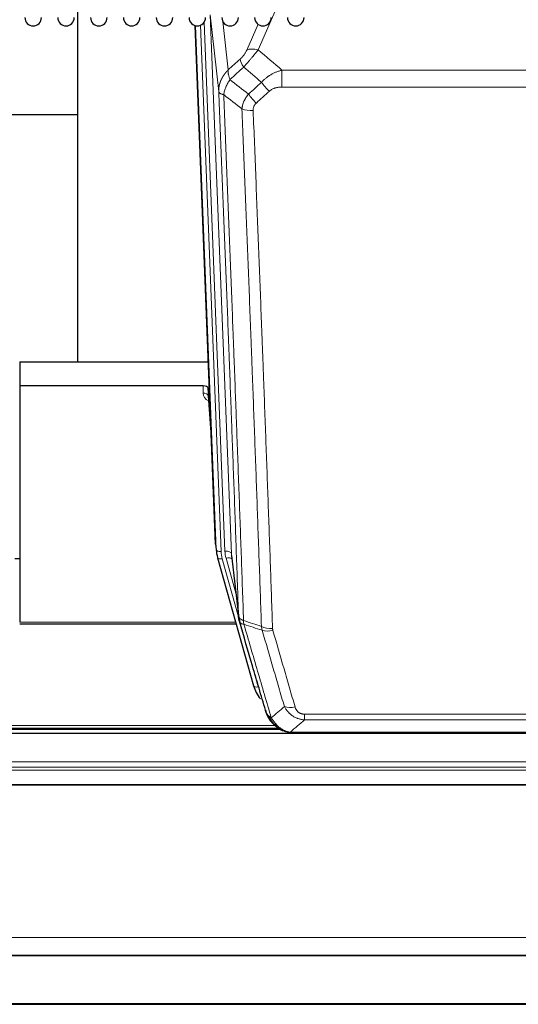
# Model space of a CAD drawing. Header units: inches. Extents: x 0 to 23760, y -13 to 16800.
# Tile 65 of 247: x 6360 to 6667, y 5249 to 5855. Entities that reach past the tile are written whole.
import ezdxf

# ---------------------------------------------------------------- set-up
doc = ezdxf.new("R2010")
doc.units = ezdxf.units.IN
doc.layers.add('1', color=7, linetype='Continuous', true_color=0xffffff)
doc.layers.add('254', color=7, linetype='Continuous', true_color=0xffffff)

msp = doc.modelspace()

# ---------------------------------------------------------------- linework, layer by layer
at = {"layer": '1', "color": 2, "linetype": 'Continuous', "lineweight": 25}
for p, q in [((6395.764, 5871.152), (6395.764, 5644.351)), ((6480.7, 5532.057), (6468.127, 5851.42)), ((6395.702, 5796.386), (6323.693, 5796.386)), ((6360.104, 5644.344), (6476.279, 5644.344)), ((6360.104, 5644.344), (6360.104, 5629.535)), ((6473.007, 5629.535), (6360.104, 5629.535)), ((6360.104, 5629.535), (6360.104, 5484.066)), ((6476.006, 5628.284), (6475.995, 5623.707)), ((6477.828, 5605.002), (6476.006, 5628.284)), ((6476.002, 5623.528), (6478.209, 5595.329)), ((6480.822, 5530.472), (6481.196, 5527.214)), ((6481.858, 5523.847), (6481.877, 5523.751)), ((6481.877, 5523.751), (6504.051, 5444.865)), ((6490.497, 5525.071), (6494.913, 5486.552)), ((6360.104, 5483.035), (6493.323, 5483.035)), ((6882.604, 5415.582), (5743.604, 5415.582)), ((6196.11, 5418.279), (6520.032, 5418.279)), ((6522.102, 5417.249), (6522.002, 5417.278)), ((6529.044, 5415.773), (6747.165, 5415.773)), ((5743.604, 5279.089), (6882.604, 5279.089)), ((5743.604, 5278.907), (6882.604, 5278.907)), ((5743.604, 5248.779), (6882.604, 5248.779))]:
    msp.add_line(p, q, dxfattribs=at)
at = {"layer": '1', "color": 110, "linetype": 'Continuous', "lineweight": 13}
for p, q in [((6522.272, 5871.514), (6506.891, 5836.484)), ((6477.341, 5858.138), (6490.407, 5526.244)), ((6482.588, 5810.732), (6477.341, 5858.138)), ((6481.074, 5528.799), (6468.375, 5851.362)), ((6471.31, 5851.63), (6484.068, 5527.579)), ((6473.597, 5853.454), (6486.415, 5527.871)), ((6485.094, 5853.98), (6488.403, 5824.084)), ((6499.83, 5836.334), (6506.81, 5852.232)), ((6521.518, 5823.964), (6754.691, 5823.964)), ((6521.518, 5813.533), (6521.518, 5823.964)), ((6754.691, 5813.533), (6521.518, 5813.533)), ((6472.997, 5625.118), (6473.007, 5629.535)), ((6475.995, 5623.707), (6478.202, 5595.52)), ((6480.7, 5532.057), (6481.074, 5528.799)), ((6484.765, 5523.177), (6494.838, 5487.343)), ((6493.138, 5502.032), (6487.112, 5523.47)), ((6490.407, 5526.244), (6494.784, 5488.064)), ((6360.104, 5484.066), (6493.036, 5484.066)), ((6502.214, 5461.103), (6506.939, 5444.291)), ((6535.433, 5423.904), (6535.433, 5427.437)), ((6535.433, 5427.437), (6740.776, 5427.437)), ((6198.86, 5420.453), (6517.207, 5420.453)), ((6740.776, 5423.904), (6535.433, 5423.904)), ((6196.927, 5418.84), (6519.214, 5418.84)), ((6522.002, 5417.278), (6521.933, 5417.435)), ((6526.702, 5416.436), (6749.507, 5416.436)), ((5743.604, 5398.125), (6882.604, 5398.125)), ((5743.604, 5394.883), (6882.604, 5394.883)), ((5743.604, 5393.039), (6882.604, 5393.039)), ((5743.604, 5384.126), (6882.604, 5384.126)), ((5743.604, 5383.681), (6882.604, 5383.681)), ((5743.604, 5289.854), (6882.604, 5289.854)), ((5743.604, 5249.324), (6882.604, 5249.324))]:
    msp.add_line(p, q, dxfattribs=at)
at = {"layer": '1', "color": 2, "linetype": 'Continuous', "lineweight": 25}
for centre in [(6368.404, 5856.361), (6388.604, 5856.361), (6408.804, 5856.361), (6429.004, 5856.361), (6449.204, 5856.361), (6469.404, 5856.361), (6489.604, 5856.361), (6509.804, 5856.361), (6530.004, 5856.361)]:
    msp.add_arc(centre, 5.1, 180, 0, dxfattribs=at)
at = {"layer": '1', "color": 110, "linetype": 'Continuous', "lineweight": 13}
for centre, major_axis, ratio, start_param, end_param in [((6506.891, 5830.312), (-9.156, 4.02), 0.5833249, 4.9631119, 5.806783), ((6502.804, 5824.714), (6.719, -7.407), 0.3029797, 3.5431496, 4.2886573), ((6513.76, 5815.327), (6.736, -7.391), 0.3030979, 4.2875497, 5.03344), ((6505.751, 5808.035), (6.729, -7.397), 0.3051216, 4.2889758, 5.0360109), ((6503.779, 5803.441), (-9.992, -0.404), 0.431453, 0.7935197, 1.5533391), ((6479, 5625.118), (-6.003, -0.046), 0.8757409, 6.2743462, 7.3700502), ((6472.997, 5623.664), (-3, 0.007), 0.4848086, 3.1763596, 4.7135294), ((6484.068, 5528.964), (2.998, 0.118), 0.4614673, 3.175787, 4.6942235), ((6484.765, 5524.563), (2.888, 0.812), 0.4480327, 3.1416079, 4.5871119), ((6508.086, 5528.329), (-24.033, -0.038), 0.8858289, 0.0334668, 0.2426182), ((6486.415, 5526.024), (3.997, 0.157), 0.4614673, 0.0341943, 1.5526308), ((6510.433, 5528.621), (-24.033, -0.038), 0.8858289, 0.0334668, 0.2426182), ((6487.112, 5521.623), (3.851, 1.082), 0.4480327, 0.2500116, 1.4455193), ((6515.737, 5485.714), (-9.994, -0.345), 0.559112, 0.7940626, 1.551472), ((6515.925, 5484.542), (-9.604, -2.788), 0.5442898, 0.6684637, 1.414101), ((6506.939, 5445.676), (2.888, 0.812), 0.4480327, 3.1416079, 4.5871119), ((6529.586, 5437.659), (-9.598, -2.808), 0.562843, 0.6646512, 1.4076092)]:
    msp.add_ellipse(centre, major_axis=major_axis, ratio=ratio, start_param=start_param, end_param=end_param, dxfattribs=at)
at = {"layer": '1', "color": 2, "linetype": 'Continuous', "lineweight": 25}
for centre, major_axis, ratio, start_param, end_param in [((6473.008, 5628.241), (3, 0), 0.4313147, 0.033781, 1.5709509), ((6507.721, 5532.901), (-27.037, -0.043), 0.8858289, 0.0334668, 0.0997972), ((6508.086, 5529.714), (-27.027, -0.37), 0.8864308, 0.02276, 0.2319114), ((6530.246, 5450.878), (-27.014, -0.465), 0.8900028, 0.2292736, 0.603805)]:
    msp.add_ellipse(centre, major_axis=major_axis, ratio=ratio, start_param=start_param, end_param=end_param, dxfattribs=at)
at = {"layer": '1', "color": 110, "linetype": 'Continuous', "lineweight": 13}
for points, knots in [([(6499.83, 5836.334), (6499.805, 5836.276), (6499.779, 5836.218), (6499.726, 5836.102), (6499.699, 5836.044), (6499.616, 5835.868), (6499.559, 5835.751), (6499.379, 5835.395), (6499.251, 5835.156), (6499.043, 5834.793), (6498.971, 5834.672), (6498.859, 5834.488), (6498.803, 5834.396), (6498.744, 5834.304), (6498.705, 5834.242), (6498.685, 5834.211), (6498.506, 5833.933), (6498.338, 5833.688), (6497.988, 5833.202), (6497.804, 5832.961), (6497.564, 5832.662), (6497.491, 5832.573), (6497.417, 5832.484), (6497.367, 5832.424), (6497.342, 5832.395), (6497.217, 5832.247), (6497.115, 5832.131), (6496.809, 5831.788), (6496.601, 5831.567), (6496.177, 5831.14), (6495.962, 5830.934), (6495.743, 5830.736)], [0, 0, 0, 0, 0.03125, 0.03125, 0.0625, 0.0625, 0.125, 0.125, 0.25, 0.25, 0.3125, 0.3125, 0.34375, 0.359375, 0.359375, 0.375, 0.375, 0.5, 0.5, 0.625, 0.625, 0.65625, 0.671875, 0.671875, 0.6875, 0.6875, 0.75, 0.75, 0.875, 0.875, 1, 1, 1, 1]), ([(6497.996, 5825.904), (6498.38, 5826.342), (6499.15, 5827.226), (6499.926, 5828.125), (6500.51, 5828.806), (6500.705, 5829.034), (6500.949, 5829.32), (6500.998, 5829.377), (6501.095, 5829.491), (6501.241, 5829.663), (6501.387, 5829.834), (6501.871, 5830.404), (6502.255, 5830.858), (6503.014, 5831.761), (6503.389, 5832.21), (6503.854, 5832.769), (6503.947, 5832.881), (6504.131, 5833.103), (6504.406, 5833.435), (6504.676, 5833.763), (6505.21, 5834.412), (6505.558, 5834.837), (6506.068, 5835.463), (6506.236, 5835.67), (6506.484, 5835.978), (6506.567, 5836.08), (6506.73, 5836.283), (6506.811, 5836.383), (6506.891, 5836.484)], [0, 0, 0, 0, 0.125, 0.25, 0.25, 0.3125, 0.3125, 0.328125, 0.328125, 0.34375, 0.375, 0.375, 0.5, 0.5, 0.625, 0.625, 0.65625, 0.65625, 0.6875, 0.75, 0.75, 0.875, 0.875, 0.9375, 0.9375, 0.96875, 0.96875, 1, 1, 1, 1]), ([(6482.588, 5810.732), (6482.588, 5810.752), (6482.586, 5810.792), (6482.584, 5810.852), (6482.583, 5810.911), (6482.581, 5810.971), (6482.58, 5811.031), (6482.579, 5811.09), (6482.579, 5811.15), (6482.578, 5811.21), (6482.578, 5811.269), (6482.578, 5811.329), (6482.578, 5811.389), (6482.579, 5811.448), (6482.58, 5811.508), (6482.581, 5811.567), (6482.582, 5811.627), (6482.583, 5811.687), (6482.585, 5811.746), (6482.587, 5811.806), (6482.589, 5811.865), (6482.591, 5811.925), (6482.594, 5811.984), (6482.597, 5812.043), (6482.6, 5812.103), (6482.603, 5812.162), (6482.607, 5812.222), (6482.61, 5812.281), (6482.614, 5812.34), (6482.619, 5812.4), (6482.623, 5812.459), (6482.628, 5812.518), (6482.633, 5812.577), (6482.638, 5812.636), (6482.643, 5812.696), (6482.649, 5812.755), (6482.655, 5812.814), (6482.661, 5812.873), (6482.667, 5812.932), (6482.673, 5812.991), (6482.68, 5813.05), (6482.687, 5813.109), (6482.694, 5813.168), (6482.702, 5813.227), (6482.709, 5813.285), (6482.717, 5813.344), (6482.725, 5813.403), (6482.733, 5813.462), (6482.742, 5813.52), (6482.75, 5813.579), (6482.759, 5813.638), (6482.768, 5813.696), (6482.778, 5813.755), (6482.787, 5813.813), (6482.797, 5813.872), (6482.807, 5813.93), (6482.817, 5813.988), (6482.828, 5814.047), (6482.839, 5814.105), (6482.849, 5814.163), (6482.86, 5814.221), (6482.872, 5814.279), (6482.883, 5814.338), (6482.895, 5814.396), (6482.907, 5814.454), (6482.919, 5814.511), (6482.931, 5814.569), (6482.944, 5814.627), (6482.957, 5814.685), (6482.97, 5814.743), (6482.983, 5814.8), (6482.996, 5814.858), (6483.01, 5814.916), (6483.024, 5814.973), (6483.038, 5815.031), (6483.052, 5815.088), (6483.067, 5815.145), (6483.081, 5815.203), (6483.096, 5815.26), (6483.111, 5815.317), (6483.126, 5815.374), (6483.142, 5815.431), (6483.157, 5815.488), (6483.173, 5815.545), (6483.189, 5815.602), (6483.206, 5815.659), (6483.222, 5815.716), (6483.239, 5815.773), (6483.256, 5815.829), (6483.273, 5815.886), (6483.29, 5815.942), (6483.307, 5815.999), (6483.325, 5816.055), (6483.343, 5816.112), (6483.361, 5816.168), (6483.379, 5816.224), (6483.398, 5816.28), (6483.416, 5816.336), (6483.435, 5816.392), (6483.454, 5816.448), (6483.473, 5816.504), (6483.493, 5816.56), (6483.512, 5816.616), (6483.532, 5816.671), (6483.552, 5816.727), (6483.572, 5816.783), (6483.593, 5816.838), (6483.613, 5816.893), (6483.634, 5816.949), (6483.655, 5817.004), (6483.676, 5817.059), (6483.697, 5817.114), (6483.719, 5817.169), (6483.741, 5817.224), (6483.762, 5817.279), (6483.784, 5817.334), (6483.807, 5817.389), (6483.829, 5817.443), (6483.852, 5817.498), (6483.874, 5817.552), (6483.897, 5817.607), (6483.921, 5817.661), (6483.944, 5817.715), (6483.967, 5817.77), (6483.991, 5817.824), (6484.015, 5817.878), (6484.039, 5817.932), (6484.063, 5817.985), (6484.088, 5818.039), (6484.112, 5818.093), (6484.137, 5818.147), (6484.162, 5818.2), (6484.187, 5818.254), (6484.212, 5818.307), (6484.237, 5818.36), (6484.263, 5818.413), (6484.289, 5818.467), (6484.315, 5818.52), (6484.341, 5818.572), (6484.367, 5818.625), (6484.394, 5818.678), (6484.42, 5818.731), (6484.447, 5818.783), (6484.474, 5818.836), (6484.501, 5818.888), (6484.528, 5818.941), (6484.556, 5818.993), (6484.583, 5819.045), (6484.611, 5819.097), (6484.639, 5819.149), (6484.667, 5819.201), (6484.696, 5819.253), (6484.724, 5819.304), (6484.753, 5819.356), (6484.781, 5819.408), (6484.81, 5819.459), (6484.839, 5819.51), (6484.869, 5819.562), (6484.898, 5819.613), (6484.928, 5819.664), (6484.957, 5819.715), (6484.987, 5819.766), (6485.017, 5819.816), (6485.047, 5819.867), (6485.078, 5819.918), (6485.108, 5819.968), (6485.139, 5820.019), (6485.17, 5820.069), (6485.201, 5820.119), (6485.232, 5820.169), (6485.263, 5820.219), (6485.294, 5820.269), (6485.326, 5820.319), (6485.358, 5820.369), (6485.389, 5820.418), (6485.421, 5820.468), (6485.453, 5820.517), (6485.486, 5820.566), (6485.518, 5820.616), (6485.551, 5820.665), (6485.583, 5820.714), (6485.616, 5820.763), (6485.649, 5820.811), (6485.682, 5820.86), (6485.716, 5820.909), (6485.749, 5820.957), (6485.783, 5821.006), (6485.816, 5821.054), (6485.85, 5821.102), (6485.884, 5821.15), (6485.918, 5821.198), (6485.953, 5821.246), (6485.987, 5821.294), (6486.022, 5821.342), (6486.056, 5821.389), (6486.091, 5821.437), (6486.126, 5821.484), (6486.161, 5821.531), (6486.196, 5821.578), (6486.232, 5821.625), (6486.267, 5821.672), (6486.303, 5821.719), (6486.339, 5821.766), (6486.374, 5821.813), (6486.41, 5821.859), (6486.447, 5821.905), (6486.483, 5821.952), (6486.519, 5821.998), (6486.556, 5822.044), (6486.592, 5822.09), (6486.629, 5822.136), (6486.666, 5822.182), (6486.703, 5822.227), (6486.74, 5822.273), (6486.777, 5822.318), (6486.815, 5822.364), (6486.852, 5822.409), (6486.89, 5822.454), (6486.928, 5822.499), (6486.965, 5822.544), (6487.003, 5822.588), (6487.042, 5822.633), (6487.08, 5822.678), (6487.118, 5822.722), (6487.157, 5822.766), (6487.195, 5822.811), (6487.234, 5822.855), (6487.273, 5822.899), (6487.312, 5822.943), (6487.351, 5822.986), (6487.39, 5823.03), (6487.429, 5823.073), (6487.468, 5823.117), (6487.508, 5823.16), (6487.547, 5823.203), (6487.587, 5823.246), (6487.627, 5823.289), (6487.667, 5823.332), (6487.707, 5823.375), (6487.747, 5823.418), (6487.787, 5823.46), (6487.828, 5823.502), (6487.868, 5823.545), (6487.909, 5823.587), (6487.949, 5823.629), (6487.99, 5823.671), (6488.031, 5823.713), (6488.072, 5823.754), (6488.113, 5823.796), (6488.154, 5823.837), (6488.195, 5823.879), (6488.237, 5823.92), (6488.278, 5823.961), (6488.32, 5824.002), (6488.361, 5824.043), (6488.389, 5824.07), (6488.403, 5824.084)], [0, 0, 0, 0, 0.0042303, 0.0084583, 0.0126838, 0.016907, 0.0211277, 0.0253461, 0.0295621, 0.0337757, 0.037987, 0.0421959, 0.0464023, 0.0506064, 0.0548082, 0.0590075, 0.0632045, 0.0673991, 0.0715913, 0.0757811, 0.0799686, 0.0841537, 0.0883364, 0.0925167, 0.0966947, 0.1008703, 0.1050435, 0.1092144, 0.1133829, 0.117549, 0.1217128, 0.1258741, 0.1300332, 0.1341898, 0.1383441, 0.1424961, 0.1466456, 0.1507929, 0.1549377, 0.1590802, 0.1632203, 0.1673581, 0.1714935, 0.1756266, 0.1797573, 0.1838856, 0.1880116, 0.1921352, 0.1962565, 0.2003755, 0.204492, 0.2086063, 0.2127182, 0.2168277, 0.2209349, 0.2250397, 0.2291422, 0.2332423, 0.2373401, 0.2414356, 0.2455287, 0.2496195, 0.2537079, 0.257794, 0.2618777, 0.2659591, 0.2700382, 0.2741149, 0.2781893, 0.2822614, 0.2863311, 0.2903985, 0.2944635, 0.2985262, 0.3025866, 0.3066447, 0.3107004, 0.3147538, 0.3188048, 0.3228536, 0.3269, 0.3309441, 0.3349858, 0.3390253, 0.3430624, 0.3470972, 0.3511296, 0.3551598, 0.3591876, 0.3632131, 0.3672363, 0.3712571, 0.3752757, 0.3792919, 0.3833058, 0.3873174, 0.3913267, 0.3953337, 0.3993384, 0.4033407, 0.4073408, 0.4113385, 0.4153339, 0.419327, 0.4233179, 0.4273064, 0.4312926, 0.4352765, 0.4392581, 0.4432373, 0.4472143, 0.451189, 0.4551614, 0.4591315, 0.4630993, 0.4670648, 0.471028, 0.4749889, 0.4789475, 0.4829038, 0.4868578, 0.4908095, 0.494759, 0.4987061, 0.502651, 0.5065936, 0.5105338, 0.5144718, 0.5184076, 0.522341, 0.5262721, 0.530201, 0.5341276, 0.5380519, 0.5419739, 0.5458936, 0.5498111, 0.5537262, 0.5576392, 0.5615498, 0.5654581, 0.5693642, 0.573268, 0.5771696, 0.5810688, 0.5849658, 0.5888606, 0.592753, 0.5966432, 0.6005311, 0.6044168, 0.6083002, 0.6121813, 0.6160602, 0.6199368, 0.6238111, 0.6276832, 0.6315531, 0.6354206, 0.6392859, 0.643149, 0.6470098, 0.6508684, 0.6547247, 0.6585787, 0.6624305, 0.66628, 0.6701273, 0.6739724, 0.6778152, 0.6816557, 0.685494, 0.6893301, 0.6931639, 0.6969955, 0.7008248, 0.7046519, 0.7084768, 0.7122994, 0.7161198, 0.7199379, 0.7237539, 0.7275675, 0.731379, 0.7351882, 0.7389952, 0.7427999, 0.7466024, 0.7504027, 0.7542008, 0.7579966, 0.7617902, 0.7655816, 0.7693708, 0.7731577, 0.7769424, 0.7807249, 0.7845052, 0.7882833, 0.7920591, 0.7958327, 0.7996042, 0.8033734, 0.8071403, 0.8109051, 0.8146677, 0.818428, 0.8221862, 0.8259421, 0.8296958, 0.8334474, 0.8371967, 0.8409438, 0.8446887, 0.8484314, 0.8521719, 0.8559102, 0.8596463, 0.8633802, 0.867112, 0.8708415, 0.8745688, 0.8782939, 0.8820169, 0.8857376, 0.8894562, 0.8931726, 0.8968867, 0.9005987, 0.9043086, 0.9080162, 0.9117216, 0.9154249, 0.919126, 0.9228249, 0.9265216, 0.9302161, 0.9339085, 0.9375987, 0.9412867, 0.9449725, 0.9486562, 0.9523377, 0.956017, 0.9596942, 0.9633691, 0.967042, 0.9707126, 0.9743811, 0.9780474, 0.9817116, 0.9853736, 0.9890334, 0.9926911, 0.9963466, 1, 1, 1, 1]), ([(6489.509, 5818.197), (6489.402, 5818.481), (6489.302, 5818.763), (6489.115, 5819.32), (6489.028, 5819.596), (6488.868, 5820.138), (6488.796, 5820.405), (6488.667, 5820.929), (6488.61, 5821.186), (6488.514, 5821.687), (6488.474, 5821.931), (6488.411, 5822.405), (6488.389, 5822.635), (6488.348, 5823.3), (6488.357, 5823.711), (6488.403, 5824.084)], [0, 0, 0, 0, 0.125, 0.125, 0.25, 0.25, 0.375, 0.375, 0.5, 0.5, 0.625, 0.625, 0.75, 0.75, 1, 1, 1, 1]), ([(6508.942, 5816.513), (6509.142, 5816.742), (6509.348, 5816.967), (6509.665, 5817.298), (6509.772, 5817.408), (6509.988, 5817.625), (6510.098, 5817.733), (6510.651, 5818.264), (6511.112, 5818.67), (6512.069, 5819.448), (6512.565, 5819.819), (6513.207, 5820.261), (6513.336, 5820.349), (6513.532, 5820.478), (6513.598, 5820.521), (6513.729, 5820.606), (6513.795, 5820.648), (6514.126, 5820.858), (6514.461, 5821.062), (6514.801, 5821.257), (6514.937, 5821.335), (6515.005, 5821.374), (6515.211, 5821.488), (6515.348, 5821.563), (6515.762, 5821.784), (6516.039, 5821.926), (6516.877, 5822.335), (6517.442, 5822.586), (6518.585, 5823.048), (6519.163, 5823.259), (6520.331, 5823.641), (6520.922, 5823.812), (6521.518, 5823.964)], [0, 0, 0, 0, 0.0625, 0.0625, 0.09375, 0.09375, 0.125, 0.125, 0.25, 0.25, 0.375, 0.375, 0.40625, 0.40625, 0.421875, 0.421875, 0.4375, 0.4375, 0.5, 0.515625, 0.515625, 0.53125, 0.53125, 0.5625, 0.5625, 0.625, 0.625, 0.75, 0.75, 0.875, 0.875, 1, 1, 1, 1]), ([(6485.644, 5808.952), (6485.773, 5809.696), (6485.951, 5810.459), (6486.408, 5812.003), (6486.685, 5812.785), (6487.173, 5813.959), (6487.348, 5814.35), (6487.72, 5815.131), (6487.917, 5815.521), (6488.544, 5816.683), (6489.006, 5817.449), (6489.509, 5818.197)], [0, 0, 0, 0, 0.25, 0.25, 0.5, 0.5, 0.625, 0.625, 0.75, 0.75, 1, 1, 1, 1]), ([(6494.784, 5488.064), (6494.339, 5500.911), (6493.433, 5526.762), (6492.026, 5566.006), (6491.056, 5592.48), (6490.501, 5607.459), (6490.44, 5609.125), (6490.316, 5612.458), (6490.13, 5617.462), (6489.693, 5629.161), (6489.315, 5639.229), (6488.997, 5647.643), (6488.933, 5649.327), (6488.805, 5652.697), (6488.613, 5657.754), (6488.163, 5669.578), (6487.773, 5679.751), (6486.987, 5700.146), (6485.924, 5727.473), (6484.283, 5768.868), (6483.158, 5796.732), (6482.588, 5810.732)], [0, 0, 0, 0, 0.125, 0.25, 0.375, 0.375, 0.390625, 0.390625, 0.40625, 0.4375, 0.5, 0.5, 0.515625, 0.515625, 0.53125, 0.5625, 0.625, 0.625, 0.75, 0.875, 1, 1, 1, 1]), ([(6482.588, 5810.732), (6482.618, 5810.528), (6482.708, 5810.333), (6482.931, 5810.059), (6483.02, 5809.97), (6483.226, 5809.801), (6483.343, 5809.72), (6483.604, 5809.567), (6483.749, 5809.494), (6484.063, 5809.359), (6484.233, 5809.295), (6484.597, 5809.179), (6484.791, 5809.126), (6485.201, 5809.03), (6485.417, 5808.988), (6485.644, 5808.952)], [0, 0, 0, 0, 0.25, 0.25, 0.375, 0.375, 0.5, 0.5, 0.625, 0.625, 0.75, 0.75, 0.875, 0.875, 1, 1, 1, 1]), ([(6485.644, 5808.952), (6486.215, 5794.899), (6487.343, 5766.928), (6488.988, 5725.377), (6490.055, 5697.945), (6490.843, 5677.472), (6491.234, 5667.261), (6491.686, 5655.393), (6491.878, 5650.316), (6492.006, 5646.933), (6492.07, 5645.243), (6492.389, 5636.797), (6492.769, 5626.69), (6493.206, 5614.947), (6493.393, 5609.924), (6493.517, 5606.578), (6493.579, 5604.906), (6494.135, 5589.87), (6495.108, 5563.295), (6496.519, 5523.901), (6497.427, 5497.952), (6497.873, 5485.055)], [0, 0, 0, 0, 0.125, 0.25, 0.375, 0.375, 0.4375, 0.46875, 0.484375, 0.484375, 0.5, 0.5, 0.5625, 0.59375, 0.609375, 0.609375, 0.625, 0.625, 0.75, 0.875, 1, 1, 1, 1]), ([(6496.896, 5800.084), (6496.932, 5800.478), (6496.985, 5800.873), (6497.073, 5801.367), (6497.092, 5801.466), (6497.132, 5801.664), (6497.153, 5801.763), (6497.218, 5802.06), (6497.266, 5802.258), (6497.423, 5802.848), (6497.664, 5803.632), (6497.972, 5804.408), (6498.228, 5804.987), (6498.34, 5805.228), (6498.459, 5805.468), (6498.506, 5805.564), (6498.531, 5805.612), (6498.604, 5805.755), (6498.654, 5805.851), (6498.908, 5806.325), (6499.126, 5806.699), (6499.592, 5807.434), (6500.086, 5808.158), (6500.638, 5808.858), (6500.929, 5809.202)], [0, 0, 0, 0, 0.125, 0.125, 0.15625, 0.15625, 0.1875, 0.1875, 0.25, 0.25, 0.375, 0.5, 0.5, 0.5625, 0.578125, 0.578125, 0.59375, 0.59375, 0.625, 0.625, 0.75, 0.75, 0.875, 1, 1, 1, 1]), ([(6513.76, 5811.057), (6513.885, 5811.172), (6514.015, 5811.282), (6514.216, 5811.442), (6514.285, 5811.494), (6514.422, 5811.595), (6514.492, 5811.645), (6514.845, 5811.887), (6515.139, 5812.063), (6515.749, 5812.381), (6516.065, 5812.524), (6516.473, 5812.684), (6516.555, 5812.715), (6516.719, 5812.776), (6516.802, 5812.804), (6517.05, 5812.888), (6517.217, 5812.94), (6517.718, 5813.085), (6518.055, 5813.167), (6518.735, 5813.304), (6519.077, 5813.36), (6519.767, 5813.448), (6520.114, 5813.48), (6520.813, 5813.522), (6521.164, 5813.533), (6521.518, 5813.533)], [0, 0, 0, 0, 0.0625, 0.0625, 0.09375, 0.09375, 0.125, 0.125, 0.25, 0.25, 0.375, 0.375, 0.40625, 0.40625, 0.4375, 0.4375, 0.5, 0.5, 0.625, 0.625, 0.75, 0.75, 0.875, 0.875, 1, 1, 1, 1]), ([(6503.779, 5799.124), (6503.77, 5799.337), (6503.773, 5799.55), (6503.79, 5799.816), (6503.794, 5799.87), (6503.804, 5799.976), (6503.809, 5800.029), (6503.828, 5800.188), (6503.844, 5800.294), (6503.899, 5800.607), (6503.948, 5800.814), (6504.068, 5801.221), (6504.14, 5801.422), (6504.266, 5801.718), (6504.311, 5801.816), (6504.384, 5801.962), (6504.408, 5802.01), (6504.46, 5802.107), (6504.486, 5802.155), (6504.621, 5802.391), (6504.739, 5802.574), (6504.995, 5802.927), (6505.133, 5803.097), (6505.428, 5803.426), (6505.585, 5803.584), (6505.751, 5803.736)], [0, 0, 0, 0, 0.125, 0.125, 0.15625, 0.15625, 0.1875, 0.1875, 0.25, 0.25, 0.375, 0.375, 0.5, 0.5, 0.5625, 0.5625, 0.59375, 0.59375, 0.625, 0.625, 0.75, 0.75, 0.875, 0.875, 1, 1, 1, 1]), ([(6508.87, 5481.487), (6508.432, 5494.184), (6507.54, 5519.729), (6506.618, 5545.576), (6505.915, 5565.074), (6505.679, 5571.593), (6505.203, 5584.667), (6504.962, 5591.223), (6504.236, 5610.947), (6503.744, 5624.167), (6503.12, 5640.781), (6502.994, 5644.108), (6502.743, 5650.77), (6502.364, 5660.775), (6501.981, 5670.817), (6501.209, 5690.95), (6500.166, 5717.924), (6498.556, 5758.776), (6497.454, 5786.272), (6496.896, 5800.084)], [0, 0, 0, 0, 0.125, 0.25, 0.25, 0.3125, 0.3125, 0.375, 0.375, 0.5, 0.5, 0.53125, 0.53125, 0.5625, 0.625, 0.625, 0.75, 0.875, 1, 1, 1, 1]), ([(6503.779, 5799.124), (6504.336, 5785.293), (6505.437, 5757.763), (6507.045, 5716.859), (6508.087, 5689.851), (6508.858, 5669.692), (6509.24, 5659.638), (6509.618, 5649.62), (6509.87, 5642.949), (6509.995, 5639.618), (6510.619, 5622.983), (6511.11, 5609.745), (6511.835, 5589.996), (6512.075, 5583.432), (6512.551, 5570.341), (6512.787, 5563.815), (6513.489, 5544.292), (6514.409, 5518.412), (6515.3, 5492.834), (6515.737, 5480.121)], [0, 0, 0, 0, 0.125, 0.25, 0.375, 0.375, 0.4375, 0.46875, 0.46875, 0.5, 0.5, 0.625, 0.625, 0.6875, 0.6875, 0.75, 0.75, 0.875, 1, 1, 1, 1]), ([(6494.784, 5488.064), (6494.785, 5488.056), (6494.786, 5488.04), (6494.789, 5488.016), (6494.793, 5487.993), (6494.796, 5487.969), (6494.8, 5487.945), (6494.804, 5487.922), (6494.809, 5487.898), (6494.813, 5487.875), (6494.818, 5487.851), (6494.823, 5487.827), (6494.828, 5487.804), (6494.834, 5487.78), (6494.84, 5487.757), (6494.846, 5487.733), (6494.852, 5487.71), (6494.859, 5487.686), (6494.866, 5487.663), (6494.873, 5487.64), (6494.88, 5487.616), (6494.888, 5487.593), (6494.896, 5487.57), (6494.904, 5487.546), (6494.912, 5487.523), (6494.921, 5487.5), (6494.93, 5487.476), (6494.939, 5487.453), (6494.948, 5487.43), (6494.958, 5487.407), (6494.968, 5487.384), (6494.978, 5487.361), (6494.988, 5487.338), (6494.999, 5487.315), (6495.01, 5487.292), (6495.021, 5487.269), (6495.032, 5487.246), (6495.044, 5487.223), (6495.056, 5487.2), (6495.068, 5487.177), (6495.08, 5487.155), (6495.093, 5487.132), (6495.106, 5487.109), (6495.119, 5487.087), (6495.132, 5487.064), (6495.146, 5487.042), (6495.16, 5487.019), (6495.174, 5486.997), (6495.188, 5486.974), (6495.202, 5486.952), (6495.217, 5486.929), (6495.232, 5486.907), (6495.248, 5486.885), (6495.263, 5486.863), (6495.279, 5486.841), (6495.295, 5486.818), (6495.311, 5486.796), (6495.328, 5486.774), (6495.345, 5486.752), (6495.362, 5486.731), (6495.379, 5486.709), (6495.396, 5486.687), (6495.414, 5486.665), (6495.432, 5486.643), (6495.45, 5486.622), (6495.469, 5486.6), (6495.487, 5486.579), (6495.506, 5486.557), (6495.525, 5486.536), (6495.545, 5486.514), (6495.564, 5486.493), (6495.584, 5486.472), (6495.604, 5486.451), (6495.624, 5486.43), (6495.645, 5486.409), (6495.666, 5486.388), (6495.693, 5486.36), (6495.727, 5486.327), (6495.768, 5486.289), (6495.809, 5486.25), (6495.852, 5486.212), (6495.895, 5486.174), (6495.939, 5486.136), (6495.984, 5486.099), (6496.029, 5486.062), (6496.076, 5486.025), (6496.123, 5485.989), (6496.171, 5485.952), (6496.219, 5485.917), (6496.269, 5485.881), (6496.319, 5485.846), (6496.37, 5485.811), (6496.422, 5485.776), (6496.474, 5485.742), (6496.527, 5485.708), (6496.581, 5485.675), (6496.636, 5485.642), (6496.691, 5485.609), (6496.747, 5485.576), (6496.804, 5485.544), (6496.861, 5485.512), (6496.92, 5485.481), (6496.978, 5485.45), (6497.038, 5485.419), (6497.098, 5485.389), (6497.159, 5485.359), (6497.221, 5485.329), (6497.283, 5485.3), (6497.346, 5485.271), (6497.41, 5485.243), (6497.474, 5485.215), (6497.539, 5485.187), (6497.604, 5485.16), (6497.671, 5485.133), (6497.737, 5485.107), (6497.805, 5485.081), (6497.85, 5485.064), (6497.873, 5485.055)], [0, 0, 0, 0, 0.0066687, 0.0133374, 0.0200061, 0.0266746, 0.0333432, 0.0400116, 0.0466801, 0.0533484, 0.0600168, 0.066685, 0.0733532, 0.0800214, 0.0866895, 0.0933575, 0.1000255, 0.1066935, 0.1133614, 0.1200292, 0.126697, 0.1333647, 0.1400324, 0.1467001, 0.1533676, 0.1600352, 0.1667026, 0.1733701, 0.1800374, 0.1867047, 0.193372, 0.2000392, 0.2067064, 0.2133735, 0.2200405, 0.2267075, 0.2333745, 0.2400414, 0.2467082, 0.253375, 0.2600418, 0.2667085, 0.2733751, 0.2800417, 0.2867082, 0.2933747, 0.3000412, 0.3067075, 0.3133739, 0.3200401, 0.3267064, 0.3333725, 0.3400387, 0.3467047, 0.3533708, 0.3600367, 0.3667026, 0.3733685, 0.3800343, 0.3867001, 0.3933658, 0.4000315, 0.4066971, 0.4133626, 0.4200281, 0.4266936, 0.433359, 0.4400243, 0.4466896, 0.4533549, 0.4600201, 0.4666852, 0.4733503, 0.4800154, 0.4866804, 0.4933453, 0.5000102, 0.5125098, 0.5250093, 0.5375088, 0.5500082, 0.5625077, 0.5750071, 0.5875066, 0.600006, 0.6125054, 0.6250049, 0.6375043, 0.6500037, 0.6625032, 0.6750026, 0.6875021, 0.7000016, 0.7125011, 0.7250006, 0.7375001, 0.7499997, 0.7624993, 0.7749989, 0.7874985, 0.7999982, 0.812498, 0.8249977, 0.8374975, 0.8499974, 0.8624973, 0.8749972, 0.8874972, 0.8999973, 0.9124974, 0.9249976, 0.9374978, 0.9499981, 0.9624985, 0.9749989, 0.9874994, 1, 1, 1, 1]), ([(6495.34, 5484.613), (6495.361, 5484.367), (6495.439, 5484.136), (6495.702, 5483.716), (6495.888, 5483.528), (6496.36, 5483.206), (6496.645, 5483.072), (6497.304, 5482.869), (6497.676, 5482.799), (6498.085, 5482.765)], [0, 0, 0, 0, 0.25, 0.25, 0.5, 0.5, 0.75, 0.75, 1, 1, 1, 1]), ([(6498.085, 5482.765), (6498.01, 5483.137), (6497.968, 5483.509), (6497.909, 5484.267), (6497.894, 5484.654), (6497.873, 5485.055)], [0, 0, 0, 0, 0.5, 0.5, 1, 1, 1, 1]), ([(6498.085, 5482.765), (6500.907, 5473.071), (6503.723, 5463.424), (6507.936, 5449.021), (6509.339, 5444.231), (6512.142, 5434.676), (6513.541, 5429.909), (6514.939, 5425.155)], [0, 0, 0, 0, 0.5, 0.5, 0.75, 0.75, 1, 1, 1, 1]), ([(6523.006, 5432.117), (6521.871, 5436.003), (6520.734, 5439.897), (6518.459, 5447.699), (6517.32, 5451.608), (6513.901, 5463.358), (6511.617, 5471.221), (6509.329, 5479.114)], [0, 0, 0, 0, 0.25, 0.25, 0.5, 0.5, 1, 1, 1, 1]), ([(6515.925, 5478.943), (6515.869, 5479.137), (6515.825, 5479.332), (6515.763, 5479.724), (6515.744, 5479.922), (6515.737, 5480.121)], [0, 0, 0, 0, 0.5, 0.5, 1, 1, 1, 1]), ([(6515.925, 5478.943), (6518.21, 5471.038), (6520.492, 5463.163), (6523.907, 5451.395), (6525.044, 5447.479), (6527.317, 5439.664), (6528.452, 5435.765), (6529.586, 5431.872)], [0, 0, 0, 0, 0.5, 0.5, 0.75, 0.75, 1, 1, 1, 1]), ([(6512.021, 5428.07), (6512.178, 5427.785), (6512.358, 5427.509), (6512.762, 5426.98), (6512.987, 5426.727), (6513.232, 5426.485)], [0, 0, 0, 0, 0.5, 0.5, 1, 1, 1, 1]), ([(6516.89, 5421.16), (6516.519, 5421.549), (6516.162, 5421.955), (6514.801, 5423.638), (6513.93, 5425.032), (6513.232, 5426.485)], [0, 0, 0, 0, 0.25, 0.25, 1, 1, 1, 1]), ([(6513.232, 5426.485), (6513.478, 5426.238), (6513.744, 5426.003), (6514.315, 5425.559), (6514.618, 5425.35), (6514.939, 5425.155)], [0, 0, 0, 0, 0.5, 0.5, 1, 1, 1, 1]), ([(6535.433, 5423.904), (6535.098, 5423.927), (6534.765, 5423.96), (6534.102, 5424.048), (6533.774, 5424.101), (6532.798, 5424.293), (6532.16, 5424.462), (6531.457, 5424.699), (6531.38, 5424.726), (6531.224, 5424.781), (6531.147, 5424.809), (6530.915, 5424.896), (6530.762, 5424.956), (6530.308, 5425.144), (6529.713, 5425.414), (6529.14, 5425.721), (6528.719, 5425.966), (6528.51, 5426.093), (6528.305, 5426.224), (6528.169, 5426.313), (6528.101, 5426.358), (6527.495, 5426.767), (6526.987, 5427.163), (6526.268, 5427.802), (6526.036, 5428.023), (6525.697, 5428.365), (6525.586, 5428.481), (6525.368, 5428.717), (6525.26, 5428.836), (6524.733, 5429.442), (6524.345, 5429.948), (6523.63, 5431.002), (6523.303, 5431.55), (6523.006, 5432.117)], [0, 0, 0, 0, 0.0625, 0.0625, 0.125, 0.125, 0.25, 0.25, 0.265625, 0.265625, 0.28125, 0.28125, 0.3125, 0.3125, 0.375, 0.4375, 0.4375, 0.46875, 0.484375, 0.484375, 0.5, 0.5, 0.625, 0.625, 0.6875, 0.6875, 0.71875, 0.71875, 0.75, 0.75, 0.875, 0.875, 1, 1, 1, 1]), ([(6535.433, 5427.437), (6535.25, 5427.437), (6535.068, 5427.443), (6534.704, 5427.469), (6534.524, 5427.489), (6534.169, 5427.543), (6533.994, 5427.577), (6533.647, 5427.659), (6533.476, 5427.707), (6533.265, 5427.777), (6533.223, 5427.792), (6533.139, 5427.822), (6533.015, 5427.868), (6532.893, 5427.918), (6532.655, 5428.023), (6532.347, 5428.176), (6532.06, 5428.355), (6531.886, 5428.474), (6531.852, 5428.498), (6531.784, 5428.548), (6531.75, 5428.573), (6531.65, 5428.649), (6531.586, 5428.701), (6531.396, 5428.86), (6531.277, 5428.97), (6531.05, 5429.198), (6530.943, 5429.316), (6530.74, 5429.559), (6530.645, 5429.684), (6530.532, 5429.845), (6530.509, 5429.877), (6530.465, 5429.942), (6530.444, 5429.975), (6530.38, 5430.073), (6530.339, 5430.139), (6530.22, 5430.338), (6530.147, 5430.473), (6530.01, 5430.745), (6529.946, 5430.883), (6529.77, 5431.3), (6529.67, 5431.584), (6529.586, 5431.872)], [0, 0, 0, 0, 0.0625, 0.0625, 0.125, 0.125, 0.1875, 0.1875, 0.25, 0.25, 0.265625, 0.265625, 0.28125, 0.3125, 0.3125, 0.375, 0.4375, 0.4375, 0.453125, 0.453125, 0.46875, 0.46875, 0.5, 0.5, 0.5625, 0.5625, 0.625, 0.625, 0.6875, 0.6875, 0.703125, 0.703125, 0.71875, 0.71875, 0.75, 0.75, 0.8125, 0.8125, 0.875, 0.875, 1, 1, 1, 1]), ([(6518.114, 5420.948), (6517.816, 5421.264), (6517.525, 5421.592), (6516.398, 5422.942), (6515.632, 5424.04), (6514.939, 5425.155)], [0, 0, 0, 0, 0.25, 0.25, 1, 1, 1, 1]), ([(6515.904, 5421.645), (6515.935, 5421.619), (6515.967, 5421.592), (6516.102, 5421.491), (6516.215, 5421.421), (6516.464, 5421.299), (6516.601, 5421.247), (6516.792, 5421.187), (6516.841, 5421.173), (6516.89, 5421.16)], [0, 0, 0, 0, 0.125, 0.125, 0.5, 0.5, 0.875, 0.875, 1, 1, 1, 1]), ([(6516.89, 5421.16), (6516.989, 5421.134), (6517.09, 5421.111), (6517.347, 5421.06), (6517.504, 5421.037), (6517.815, 5420.993), (6517.968, 5420.972), (6518.114, 5420.948)], [0, 0, 0, 0, 0.25, 0.25, 0.625, 0.625, 1, 1, 1, 1]), ([(6522.084, 5417.829), (6521.903, 5417.926), (6521.725, 5418.028), (6521.018, 5418.453), (6520.503, 5418.811), (6519.509, 5419.597), (6519.03, 5420.026), (6518.415, 5420.634), (6518.264, 5420.79), (6518.114, 5420.948)], [0, 0, 0, 0, 0.125, 0.125, 0.5, 0.5, 0.875, 0.875, 1, 1, 1, 1]), ([(6521.933, 5417.435), (6521.932, 5417.465), (6521.933, 5417.497), (6521.947, 5417.583), (6521.963, 5417.638), (6522.011, 5417.742), (6522.043, 5417.791), (6522.084, 5417.829)], [0, 0, 0, 0, 0.25, 0.25, 0.625, 0.625, 1, 1, 1, 1]), ([(6526.702, 5416.436), (6525.481, 5416.538), (6524.305, 5416.832), (6522.811, 5417.458), (6522.444, 5417.634), (6522.084, 5417.829)], [0, 0, 0, 0, 0.75, 0.75, 1, 1, 1, 1]), ([(6527.572, 5415.915), (6527.454, 5415.942), (6527.344, 5415.973), (6527.095, 5416.06), (6526.97, 5416.121), (6526.784, 5416.263), (6526.723, 5416.344), (6526.702, 5416.436)], [0, 0, 0, 0, 0.25, 0.25, 0.625, 0.625, 1, 1, 1, 1])]:
    msp.add_open_spline(points, degree=3, knots=knots, dxfattribs=at)
for points in [[(6506.891, 5836.484), (6511.77, 5832.313), (6516.646, 5828.14), (6521.518, 5823.964)], [(6488.403, 5824.084), (6490.85, 5826.299), (6493.297, 5828.517), (6495.743, 5830.736)], [(6497.996, 5825.904), (6495.167, 5823.333), (6492.338, 5820.764), (6489.509, 5818.197)], [(6508.942, 5816.513), (6505.295, 5819.645), (6501.647, 5822.775), (6497.996, 5825.904)], [(6489.509, 5818.197), (6493.314, 5815.194), (6497.12, 5812.196), (6500.929, 5809.202)], [(6500.929, 5809.202), (6503.6, 5811.637), (6506.271, 5814.074), (6508.942, 5816.513)], [(6496.896, 5800.084), (6493.143, 5803.036), (6489.393, 5805.991), (6485.644, 5808.952)], [(6513.76, 5811.057), (6511.09, 5808.615), (6508.421, 5806.174), (6505.751, 5803.736)], [(6497.873, 5485.055), (6501.538, 5483.868), (6505.204, 5482.678), (6508.87, 5481.487)], [(6509.329, 5479.114), (6505.58, 5480.333), (6501.832, 5481.55), (6498.085, 5482.765)], [(6509.329, 5479.114), (6509.216, 5479.498), (6509.028, 5480.277), (6508.91, 5481.08), (6508.87, 5481.487)], [(6514.939, 5425.155), (6517.613, 5427.478), (6520.302, 5429.798), (6523.006, 5432.117)], [(6535.433, 5423.904), (6532.505, 5421.417), (6529.595, 5418.928), (6526.702, 5416.436)]]:
    msp.add_open_spline(points, degree=3, dxfattribs=at)
at = {"layer": '1', "color": 2, "linetype": 'Continuous', "lineweight": 25}
for points, knots in [([(6495.34, 5484.613), (6495.335, 5484.63), (6495.325, 5484.665), (6495.31, 5484.717), (6495.294, 5484.771), (6495.279, 5484.825), (6495.264, 5484.881), (6495.248, 5484.938), (6495.233, 5484.996), (6495.218, 5485.055), (6495.202, 5485.115), (6495.187, 5485.176), (6495.171, 5485.239), (6495.156, 5485.302), (6495.141, 5485.367), (6495.126, 5485.433), (6495.111, 5485.5), (6495.096, 5485.568), (6495.081, 5485.638), (6495.066, 5485.708), (6495.051, 5485.78), (6495.037, 5485.853), (6495.023, 5485.926), (6495.009, 5486.002), (6494.995, 5486.078), (6494.981, 5486.155), (6494.968, 5486.234), (6494.947, 5486.36), (6494.921, 5486.53), (6494.893, 5486.736), (6494.869, 5486.929), (6494.85, 5487.106), (6494.834, 5487.268), (6494.821, 5487.415), (6494.811, 5487.548), (6494.803, 5487.665), (6494.797, 5487.767), (6494.793, 5487.853), (6494.789, 5487.925), (6494.787, 5487.981), (6494.785, 5488.022), (6494.784, 5488.048), (6494.784, 5488.06), (6494.784, 5488.064)], [0, 0, 0, 0, 0.0155037, 0.0313049, 0.0474035, 0.0637997, 0.0804935, 0.097485, 0.1147743, 0.1323613, 0.1502462, 0.1684289, 0.1869096, 0.2056883, 0.224765, 0.2441397, 0.2638126, 0.2837835, 0.3040527, 0.32462, 0.3454856, 0.3666494, 0.3881116, 0.409872, 0.4319308, 0.454288, 0.4769435, 0.4998975, 0.5635611, 0.6228928, 0.6778927, 0.7285606, 0.7748966, 0.8169007, 0.8545729, 0.8879131, 0.9169214, 0.9415977, 0.9619421, 0.9779545, 0.989635, 0.9969835, 1, 1, 1, 1]), ([(6511.382, 5429.844), (6510.052, 5434.366), (6508.719, 5438.899), (6506.052, 5447.986), (6504.716, 5452.54), (6500.705, 5466.232), (6498.026, 5475.402), (6495.34, 5484.613)], [0, 0, 0, 0, 0.25, 0.25, 0.5, 0.5, 1, 1, 1, 1]), ([(6515.414, 5422.347), (6515.403, 5422.36), (6515.379, 5422.386), (6515.344, 5422.426), (6515.309, 5422.467), (6515.273, 5422.508), (6515.237, 5422.55), (6515.2, 5422.593), (6515.163, 5422.637), (6515.126, 5422.681), (6515.088, 5422.726), (6515.05, 5422.771), (6515.012, 5422.818), (6514.973, 5422.865), (6514.934, 5422.913), (6514.894, 5422.961), (6514.855, 5423.011), (6514.815, 5423.061), (6514.774, 5423.111), (6514.733, 5423.163), (6514.692, 5423.215), (6514.651, 5423.268), (6514.609, 5423.322), (6514.568, 5423.377), (6514.525, 5423.432), (6514.483, 5423.489), (6514.44, 5423.546), (6514.397, 5423.604), (6514.354, 5423.662), (6514.311, 5423.722), (6514.267, 5423.782), (6514.223, 5423.843), (6514.179, 5423.905), (6514.135, 5423.967), (6514.09, 5424.031), (6514.046, 5424.095), (6514.001, 5424.16), (6513.956, 5424.226), (6513.911, 5424.293), (6513.866, 5424.361), (6513.82, 5424.429), (6513.775, 5424.498), (6513.729, 5424.569), (6513.683, 5424.64), (6513.637, 5424.712), (6513.591, 5424.784), (6513.545, 5424.858), (6513.499, 5424.932), (6513.453, 5425.008), (6513.407, 5425.084), (6513.361, 5425.161), (6513.315, 5425.239), (6513.268, 5425.318), (6513.222, 5425.398), (6513.176, 5425.479), (6513.13, 5425.561), (6513.084, 5425.643), (6513.037, 5425.727), (6512.991, 5425.811), (6512.945, 5425.897), (6512.899, 5425.983), (6512.854, 5426.07), (6512.808, 5426.158), (6512.762, 5426.247), (6512.717, 5426.337), (6512.672, 5426.428), (6512.626, 5426.52), (6512.581, 5426.613), (6512.537, 5426.706), (6512.492, 5426.801), (6512.448, 5426.897), (6512.404, 5426.993), (6512.36, 5427.091), (6512.316, 5427.189), (6512.273, 5427.289), (6512.229, 5427.389), (6512.187, 5427.491), (6512.144, 5427.593), (6512.102, 5427.696), (6512.06, 5427.801), (6512.019, 5427.906), (6511.977, 5428.012), (6511.937, 5428.119), (6511.896, 5428.227), (6511.856, 5428.337), (6511.817, 5428.447), (6511.778, 5428.558), (6511.739, 5428.67), (6511.701, 5428.783), (6511.663, 5428.897), (6511.626, 5429.012), (6511.59, 5429.128), (6511.554, 5429.245), (6511.518, 5429.363), (6511.483, 5429.482), (6511.449, 5429.601), (6511.415, 5429.722), (6511.393, 5429.803), (6511.382, 5429.844)], [0, 0, 0, 0, 0.0060657, 0.012223, 0.0184718, 0.0248123, 0.0312443, 0.0377679, 0.0443831, 0.0510899, 0.0578883, 0.0647782, 0.0717598, 0.0788329, 0.0859977, 0.093254, 0.1006019, 0.1080414, 0.1155725, 0.1231952, 0.1309095, 0.1387154, 0.1466129, 0.1546019, 0.1626826, 0.1708549, 0.1791188, 0.1874742, 0.1959213, 0.20446, 0.2130903, 0.2218121, 0.2306256, 0.2395307, 0.2485274, 0.2576156, 0.2667955, 0.276067, 0.2854301, 0.2948848, 0.3044311, 0.314069, 0.3237985, 0.3336196, 0.3435324, 0.3535367, 0.3636326, 0.3738202, 0.3840993, 0.3944701, 0.4049324, 0.4154864, 0.426132, 0.4368691, 0.4476979, 0.4586183, 0.4696303, 0.480734, 0.4919292, 0.503216, 0.5145945, 0.5260645, 0.5376262, 0.5492795, 0.5610244, 0.5728609, 0.584789, 0.5968087, 0.60892, 0.621123, 0.6334175, 0.6458037, 0.6582815, 0.6708509, 0.6835119, 0.6962645, 0.7091087, 0.7220445, 0.735072, 0.748191, 0.7614017, 0.774704, 0.7880979, 0.8015834, 0.8151605, 0.8288293, 0.8425896, 0.8564416, 0.8703852, 0.8844204, 0.8985472, 0.9127656, 0.9270756, 0.9414773, 0.9559705, 0.9705554, 0.9852319, 1, 1, 1, 1]), ([(6511.382, 5429.844), (6511.44, 5429.534), (6511.522, 5429.229), (6511.735, 5428.637), (6511.866, 5428.348), (6512.021, 5428.07)], [0, 0, 0, 0, 0.5, 0.5, 1, 1, 1, 1]), ([(6515.904, 5421.645), (6515.469, 5422.114), (6515.059, 5422.605), (6513.53, 5424.641), (6512.634, 5426.33), (6512.021, 5428.07)], [0, 0, 0, 0, 0.25, 0.25, 1, 1, 1, 1]), ([(6515.474, 5422.212), (6515.496, 5422.168), (6515.519, 5422.124), (6515.598, 5421.989), (6515.66, 5421.898), (6515.786, 5421.754), (6515.843, 5421.699), (6515.904, 5421.645)], [0, 0, 0, 0, 0.2280377, 0.2280377, 0.6912151, 0.6912151, 1, 1, 1, 1]), ([(6518.415, 5419.387), (6517.769, 5419.87), (6517.153, 5420.395), (6516.345, 5421.181), (6516.122, 5421.411), (6515.904, 5421.645)], [0, 0, 0, 0, 0.7159091, 0.7159091, 1, 1, 1, 1]), ([(6521.933, 5417.435), (6521.705, 5417.546), (6521.477, 5417.664), (6520.576, 5418.157), (6519.917, 5418.578), (6518.647, 5419.516), (6518.037, 5420.032), (6517.265, 5420.775), (6517.076, 5420.966), (6516.89, 5421.16)], [0, 0, 0, 0, 0.125, 0.125, 0.5, 0.5, 0.875, 0.875, 1, 1, 1, 1]), ([(6527.572, 5415.915), (6526.162, 5416.004), (6524.725, 5416.311), (6522.855, 5417.012), (6522.391, 5417.212), (6521.933, 5417.435)], [0, 0, 0, 0, 0.75, 0.75, 1, 1, 1, 1]), ([(6524.1, 5416.52), (6524.02, 5416.544), (6523.941, 5416.568), (6523.268, 5416.78), (6522.68, 5416.999), (6522.102, 5417.249)], [0, 0, 0, 0, 0.1180686, 0.1180686, 1, 1, 1, 1]), ([(6529.244, 5415.775), (6529.17, 5415.774), (6529.096, 5415.773), (6528.8, 5415.774), (6528.578, 5415.783), (6528.151, 5415.818), (6527.945, 5415.844), (6527.693, 5415.89), (6527.632, 5415.902), (6527.572, 5415.915)], [0, 0, 0, 0, 0.125, 0.125, 0.5, 0.5, 0.875, 0.875, 1, 1, 1, 1])]:
    msp.add_open_spline(points, degree=3, knots=knots, dxfattribs=at)
for points, degree in [([(6494.907, 5486.633), (6495.657, 5483.802)], 1), ([(6518.491, 5419.331), (6520.137, 5418.111), (6522.004, 5417.276)], 2), ([(6529.244, 5415.775), (6528.627, 5415.772), (6528.004, 5415.802), (6527.378, 5415.866)], 3)]:
    msp.add_open_spline(points, degree=degree, dxfattribs=at)
at = {"layer": '254', "color": 2, "linetype": 'Continuous', "lineweight": 25}
msp.add_line((6360.108, 5523.075), (6357.11, 5523.075), dxfattribs=at)

doc.saveas('drawing.dxf')
